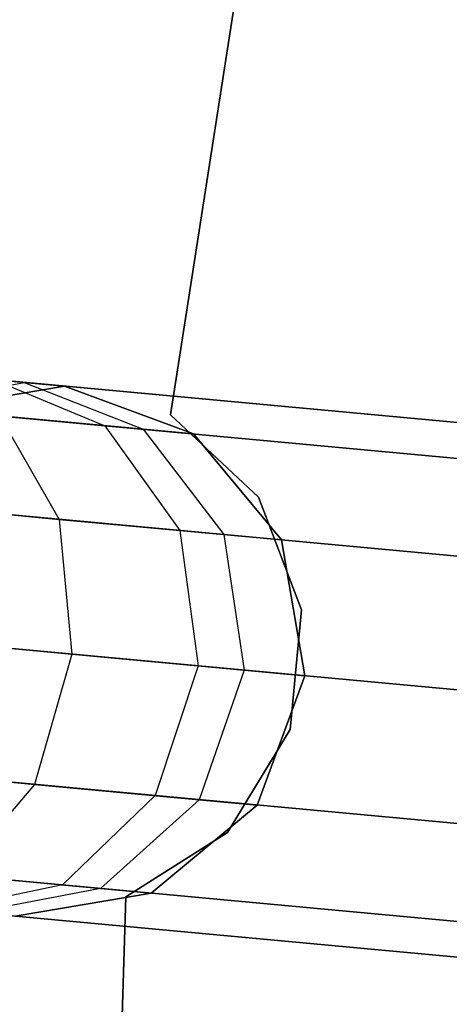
# Model space of a CAD drawing. Extents: x -129 to 129, y -127 to 130.
# Tile 184 of 188: x -60.68 to -59.07, y 5.52 to 9.22. Entities that reach past the tile are written whole.
import ezdxf

# ---------------------------------------------------------------- set-up
doc = ezdxf.new("R2010")
doc.units = 0
doc.header["$LTSCALE"] = 25.4
doc.layers.get('0').update_dxf_attribs({"linetype": 'CONTINUOUS'})

# ---------------------------------------------------------------- blocks, each defined once
blk = doc.blocks.new('NOME_B_PM2_STL')
at = {"color": 0}
for p, q in [((70.0731, 6.5035, 23.0779), (70.9381, 12.0641, 23.0779)), ((70.9381, 12.0641, 21.0779), (70.0731, 6.5035, 21.0779)), ((70.9381, 12.0641, 21.0779), (70.0731, 6.5035, 21.0779)), ((70.0731, 6.5035, 23.0779), (70.9381, 12.0641, 23.0779)), ((70.0731, 6.5035, 699.0779), (70.9381, 12.0641, 699.0779)), ((70.9381, 12.0641, 697.0779), (70.0731, 6.5035, 697.0779)), ((70.9381, 12.0641, 697.0779), (70.0731, 6.5035, 697.0779)), ((70.0731, 6.5035, 699.0779), (70.9381, 12.0641, 699.0779)), ((70.0731, 6.5035, 335.0779), (70.9381, 12.0641, 335.0779)), ((70.9381, 12.0641, 333.0779), (70.0731, 6.5035, 333.0779)), ((70.9381, 12.0641, 333.0779), (70.0731, 6.5035, 333.0779)), ((70.0731, 6.5035, 335.0779), (70.9381, 12.0641, 335.0779)), ((70.0731, 6.5035, 536.0779), (70.9381, 12.0641, 536.0779)), ((70.9381, 12.0641, 534.0779), (70.0731, 6.5035, 534.0779)), ((70.9381, 12.0641, 534.0779), (70.0731, 6.5035, 534.0779)), ((70.0731, 6.5035, 536.0779), (70.9381, 12.0641, 536.0779)), ((72.598, 6.3408, 524.5779), (22.8113, 10.9543, 524.5779)), ((72.598, 6.3408, 524.5779), (22.8113, 10.9543, 524.5779)), ((22.8113, 10.9543, 344.5779), (72.598, 6.3408, 344.5779)), ((22.8113, 10.9543, 344.5779), (72.598, 6.3408, 344.5779)), ((72.5857, 6.2074, 525.0779), (22.799, 10.8209, 525.0779)), ((72.5857, 6.2074, 525.0779), (22.799, 10.8209, 525.0779)), ((72.5857, 6.2074, 524.0779), (22.799, 10.8209, 524.0779)), ((72.5857, 6.2074, 524.0779), (22.799, 10.8209, 524.0779)), ((22.799, 10.8209, 344.0779), (72.5857, 6.2074, 344.0779)), ((22.799, 10.8209, 344.0779), (72.5857, 6.2074, 344.0779)), ((22.799, 10.8209, 345.0779), (72.5857, 6.2074, 345.0779)), ((22.799, 10.8209, 345.0779), (72.5857, 6.2074, 345.0779)), ((72.5519, 5.843, 525.4439), (22.7652, 10.4564, 525.4439)), ((72.5519, 5.843, 525.4439), (22.7652, 10.4564, 525.4439)), ((72.5519, 5.843, 523.7119), (22.7652, 10.4564, 523.7119)), ((72.5519, 5.843, 523.7119), (22.7652, 10.4564, 523.7119)), ((22.7652, 10.4564, 343.7118), (72.5519, 5.843, 343.7118)), ((22.7652, 10.4564, 343.7118), (72.5519, 5.843, 343.7118)), ((22.7652, 10.4564, 345.4439), (72.5519, 5.843, 345.4439)), ((22.7652, 10.4564, 345.4439), (72.5519, 5.843, 345.4439)), ((72.5058, 5.3451, 523.5779), (22.7191, 9.9585, 523.5779)), ((72.5058, 5.3451, 525.5779), (22.7191, 9.9585, 525.5779)), ((72.5058, 5.3451, 525.5779), (22.7191, 9.9585, 525.5779)), ((72.5058, 5.3451, 523.5779), (22.7191, 9.9585, 523.5779)), ((22.7191, 9.9585, 345.5779), (72.5058, 5.3451, 345.5779)), ((22.7191, 9.9585, 343.5779), (72.5058, 5.3451, 343.5779)), ((22.7191, 9.9585, 343.5779), (72.5058, 5.3451, 343.5779)), ((22.7191, 9.9585, 345.5779), (72.5058, 5.3451, 345.5779)), ((72.4596, 4.8472, 523.7119), (22.6729, 9.4607, 523.7119)), ((72.4596, 4.8472, 523.7119), (22.6729, 9.4607, 523.7119)), ((72.4596, 4.8472, 525.4439), (22.6729, 9.4607, 525.4439)), ((72.4596, 4.8472, 525.4439), (22.6729, 9.4607, 525.4439)), ((22.6729, 9.4607, 345.4439), (72.4596, 4.8472, 345.4439)), ((22.6729, 9.4607, 345.4439), (72.4596, 4.8472, 345.4439)), ((22.6729, 9.4607, 343.7118), (72.4596, 4.8472, 343.7118)), ((22.6729, 9.4607, 343.7118), (72.4596, 4.8472, 343.7118)), ((72.4259, 4.4828, 524.0779), (22.6391, 9.0962, 524.0779)), ((72.4259, 4.4828, 524.0779), (22.6391, 9.0962, 524.0779)), ((72.4259, 4.4828, 525.0779), (22.6391, 9.0962, 525.0779)), ((72.4259, 4.4828, 525.0779), (22.6391, 9.0962, 525.0779)), ((22.6391, 9.0962, 345.0779), (72.4259, 4.4828, 345.0779)), ((22.6391, 9.0962, 345.0779), (72.4259, 4.4828, 345.0779)), ((22.6391, 9.0962, 344.0779), (72.4259, 4.4828, 344.0779)), ((22.6391, 9.0962, 344.0779), (72.4259, 4.4828, 344.0779)), ((72.4135, 4.3494, 524.5779), (22.6268, 8.9628, 524.5779)), ((72.4135, 4.3494, 524.5779), (22.6268, 8.9628, 524.5779)), ((22.6268, 8.9628, 344.5779), (72.4135, 4.3494, 344.5779)), ((22.6268, 8.9628, 344.5779), (72.4135, 4.3494, 344.5779)), ((69.5227, 6.6258, 692.8125), (69.091, 6.6658, 692.1636)), ((69.5227, 6.6258, 692.8125), (69.091, 6.6658, 692.1636)), ((69.091, 6.6658, 540.9921), (69.5227, 6.6258, 540.3432)), ((69.091, 6.6658, 540.9921), (69.5227, 6.6258, 540.3432)), ((69.5227, 6.6258, 328.8125), (69.091, 6.6658, 328.1636)), ((69.5227, 6.6258, 328.8125), (69.091, 6.6658, 328.1636)), ((69.0504, 6.535, 693.0038), (69.5227, 6.6258, 692.8125)), ((69.0504, 6.535, 693.0038), (69.5227, 6.6258, 692.8125)), ((69.0504, 6.535, 540.1519), (69.5227, 6.6258, 540.3432)), ((69.0504, 6.535, 540.1519), (69.5227, 6.6258, 540.3432)), ((69.0504, 6.535, 329.0038), (69.5227, 6.6258, 328.8125)), ((69.0504, 6.535, 329.0038), (69.5227, 6.6258, 328.8125)), ((69.4075, 6.6365, 26.5779), (69.6743, 6.6118, 25.5779)), ((69.4075, 6.6365, 26.5779), (69.6743, 6.6118, 25.5779)), ((69.4075, 6.6365, 26.5779), (69.8263, 6.4631, 26.8279)), ((69.4075, 6.6365, 26.5779), (69.8263, 6.4631, 26.8279)), ((69.5227, 6.6258, 692.8125), (69.9703, 6.4498, 692.6212)), ((69.6743, 6.6118, 693.5779), (69.5227, 6.6258, 692.8125)), ((69.6743, 6.6118, 693.5779), (69.5227, 6.6258, 692.8125)), ((69.5227, 6.6258, 692.8125), (69.9703, 6.4498, 692.6212)), ((69.5227, 6.6258, 540.3432), (69.6743, 6.6118, 539.5779)), ((69.5227, 6.6258, 540.3432), (69.6743, 6.6118, 539.5779)), ((69.5227, 6.6258, 540.3432), (69.9703, 6.4498, 540.5345)), ((69.5227, 6.6258, 540.3432), (69.9703, 6.4498, 540.5345)), ((69.5227, 6.6258, 328.8125), (69.9703, 6.4498, 328.6212)), ((69.6743, 6.6118, 329.5779), (69.5227, 6.6258, 328.8125)), ((69.6743, 6.6118, 329.5779), (69.5227, 6.6258, 328.8125)), ((69.5227, 6.6258, 328.8125), (69.9703, 6.4498, 328.6212)), ((69.6743, 6.6118, 699.0779), (69.164, 6.5245, 699.0779)), ((69.164, 6.5245, 534.0779), (69.6743, 6.6118, 534.0779)), ((69.6743, 6.6118, 699.0779), (69.164, 6.5245, 699.0779)), ((69.6743, 6.6118, 693.5779), (69.164, 6.5245, 693.5779)), ((69.6743, 6.6118, 693.5779), (69.164, 6.5245, 693.5779)), ((69.6743, 6.6118, 539.5779), (69.164, 6.5245, 539.5779)), ((69.6743, 6.6118, 539.5779), (69.164, 6.5245, 539.5779)), ((69.164, 6.5245, 534.0779), (69.6743, 6.6118, 534.0779)), ((69.6743, 6.6118, 335.0779), (69.164, 6.5245, 335.0779)), ((69.164, 6.5245, 21.0779), (69.6743, 6.6118, 21.0779)), ((69.6743, 6.6118, 335.0779), (69.164, 6.5245, 335.0779)), ((69.6743, 6.6118, 329.5779), (69.164, 6.5245, 329.5779)), ((69.6743, 6.6118, 329.5779), (69.164, 6.5245, 329.5779)), ((69.6743, 6.6118, 25.5779), (69.164, 6.5245, 25.5779)), ((69.6743, 6.6118, 25.5779), (69.164, 6.5245, 25.5779)), ((69.164, 6.5245, 21.0779), (69.6743, 6.6118, 21.0779)), ((70.1598, 6.4322, 699.0779), (69.6743, 6.6118, 699.0779)), ((69.6743, 6.6118, 534.0779), (70.1598, 6.4322, 534.0779)), ((69.6743, 6.6118, 699.0779), (69.6743, 6.6118, 693.5779)), ((70.1598, 6.4322, 699.0779), (69.6743, 6.6118, 699.0779)), ((70.1598, 6.4322, 693.5779), (69.6743, 6.6118, 693.5779)), ((69.6743, 6.6118, 699.0779), (69.6743, 6.6118, 693.5779)), ((70.1598, 6.4322, 693.5779), (69.6743, 6.6118, 693.5779)), ((70.1598, 6.4322, 539.5779), (69.6743, 6.6118, 539.5779)), ((69.6743, 6.6118, 539.5779), (69.6743, 6.6118, 534.0779)), ((70.1598, 6.4322, 539.5779), (69.6743, 6.6118, 539.5779)), ((69.6743, 6.6118, 534.0779), (70.1598, 6.4322, 534.0779)), ((69.6743, 6.6118, 539.5779), (69.6743, 6.6118, 534.0779)), ((70.1598, 6.4322, 335.0779), (69.6743, 6.6118, 335.0779)), ((69.6743, 6.6118, 21.0779), (70.1598, 6.4322, 21.0779)), ((69.6743, 6.6118, 335.0779), (69.6743, 6.6118, 329.5779)), ((70.1598, 6.4322, 335.0779), (69.6743, 6.6118, 335.0779)), ((70.1598, 6.4322, 329.5779), (69.6743, 6.6118, 329.5779)), ((69.6743, 6.6118, 335.0779), (69.6743, 6.6118, 329.5779)), ((70.1598, 6.4322, 329.5779), (69.6743, 6.6118, 329.5779)), ((70.1598, 6.4322, 25.5779), (69.6743, 6.6118, 25.5779)), ((69.6743, 6.6118, 25.5779), (69.6743, 6.6118, 21.0779)), ((70.1598, 6.4322, 25.5779), (69.6743, 6.6118, 25.5779)), ((69.6743, 6.6118, 21.0779), (70.1598, 6.4322, 21.0779)), ((69.6743, 6.6118, 25.5779), (69.6743, 6.6118, 21.0779)), ((68.9151, 6.5476, 27.7429), (69.8263, 6.4631, 26.8279)), ((68.9151, 6.5476, 27.7429), (69.8263, 6.4631, 26.8279)), ((69.4307, 6.4998, 691.8101), (69.6546, 6.1114, 691.5513)), ((69.9703, 6.4498, 692.6212), (69.4307, 6.4998, 691.8101)), ((69.9703, 6.4498, 692.6212), (69.4307, 6.4998, 691.8101)), ((69.4307, 6.4998, 691.8101), (69.6546, 6.1114, 691.5513)), ((69.4307, 6.4998, 541.3456), (69.9703, 6.4498, 540.5345)), ((69.4307, 6.4998, 541.3456), (69.9703, 6.4498, 540.5345)), ((69.4307, 6.4998, 541.3456), (69.6546, 6.1114, 541.6044)), ((69.4307, 6.4998, 541.3456), (69.6546, 6.1114, 541.6044)), ((69.4307, 6.4998, 327.8101), (69.6546, 6.1114, 327.5513)), ((69.9703, 6.4498, 328.6212), (69.4307, 6.4998, 327.8101)), ((69.9703, 6.4498, 328.6212), (69.4307, 6.4998, 327.8101)), ((69.4307, 6.4998, 327.8101), (69.6546, 6.1114, 327.5513)), ((70.404, 6.1949, 23.0779), (70.0731, 6.5035, 23.0779)), ((70.0731, 6.5035, 23.0779), (70.0731, 6.5035, 21.0779)), ((70.0731, 6.5035, 21.0779), (70.404, 6.1949, 21.0779)), ((70.0731, 6.5035, 23.0779), (70.0731, 6.5035, 21.0779)), ((70.0731, 6.5035, 21.0779), (70.404, 6.1949, 21.0779)), ((70.404, 6.1949, 23.0779), (70.0731, 6.5035, 23.0779)), ((70.404, 6.1949, 699.0779), (70.0731, 6.5035, 699.0779)), ((70.0731, 6.5035, 699.0779), (70.0731, 6.5035, 697.0779)), ((70.0731, 6.5035, 697.0779), (70.404, 6.1949, 697.0779)), ((70.0731, 6.5035, 699.0779), (70.0731, 6.5035, 697.0779)), ((70.0731, 6.5035, 697.0779), (70.404, 6.1949, 697.0779)), ((70.404, 6.1949, 699.0779), (70.0731, 6.5035, 699.0779)), ((70.404, 6.1949, 335.0779), (70.0731, 6.5035, 335.0779)), ((70.0731, 6.5035, 335.0779), (70.0731, 6.5035, 333.0779)), ((70.0731, 6.5035, 333.0779), (70.404, 6.1949, 333.0779)), ((70.0731, 6.5035, 335.0779), (70.0731, 6.5035, 333.0779)), ((70.0731, 6.5035, 333.0779), (70.404, 6.1949, 333.0779)), ((70.404, 6.1949, 335.0779), (70.0731, 6.5035, 335.0779)), ((70.404, 6.1949, 536.0779), (70.0731, 6.5035, 536.0779)), ((70.0731, 6.5035, 536.0779), (70.0731, 6.5035, 534.0779)), ((70.0731, 6.5035, 534.0779), (70.404, 6.1949, 534.0779)), ((70.0731, 6.5035, 536.0779), (70.0731, 6.5035, 534.0779)), ((70.0731, 6.5035, 534.0779), (70.404, 6.1949, 534.0779)), ((70.404, 6.1949, 536.0779), (70.0731, 6.5035, 536.0779)), ((69.8263, 6.4631, 26.8279), (70.1598, 6.4322, 25.5779)), ((69.8263, 6.4631, 26.8279), (70.1598, 6.4322, 25.5779)), ((69.8263, 6.4631, 26.8279), (70.1081, 6.0694, 27.0109)), ((69.8263, 6.4631, 26.8279), (70.1081, 6.0694, 27.0109)), ((69.9703, 6.4498, 692.6212), (70.2732, 6.0541, 692.4811)), ((70.1598, 6.4322, 693.5779), (69.9703, 6.4498, 692.6212)), ((70.1598, 6.4322, 693.5779), (69.9703, 6.4498, 692.6212)), ((69.9703, 6.4498, 692.6212), (70.2732, 6.0541, 692.4811)), ((69.9703, 6.4498, 540.5345), (70.1598, 6.4322, 539.5779)), ((69.9703, 6.4498, 540.5345), (70.1598, 6.4322, 539.5779)), ((69.9703, 6.4498, 540.5345), (70.2732, 6.0541, 540.6746)), ((69.9703, 6.4498, 540.5345), (70.2732, 6.0541, 540.6746)), ((69.9703, 6.4498, 328.6212), (70.2732, 6.0541, 328.4811)), ((70.1598, 6.4322, 329.5779), (69.9703, 6.4498, 328.6212)), ((70.1598, 6.4322, 329.5779), (69.9703, 6.4498, 328.6212)), ((69.9703, 6.4498, 328.6212), (70.2732, 6.0541, 328.4811)), ((70.4905, 6.034, 699.0779), (70.1598, 6.4322, 699.0779)), ((70.1598, 6.4322, 534.0779), (70.4905, 6.034, 534.0779)), ((70.1598, 6.4322, 699.0779), (70.1598, 6.4322, 693.5779)), ((70.4905, 6.034, 699.0779), (70.1598, 6.4322, 699.0779)), ((70.4905, 6.034, 693.5779), (70.1598, 6.4322, 693.5779)), ((70.1598, 6.4322, 699.0779), (70.1598, 6.4322, 693.5779)), ((70.4905, 6.034, 693.5779), (70.1598, 6.4322, 693.5779)), ((70.4905, 6.034, 539.5779), (70.1598, 6.4322, 539.5779)), ((70.1598, 6.4322, 539.5779), (70.1598, 6.4322, 534.0779)), ((70.4905, 6.034, 539.5779), (70.1598, 6.4322, 539.5779)), ((70.1598, 6.4322, 534.0779), (70.4905, 6.034, 534.0779)), ((70.1598, 6.4322, 539.5779), (70.1598, 6.4322, 534.0779)), ((70.4905, 6.034, 335.0779), (70.1598, 6.4322, 335.0779)), ((70.1598, 6.4322, 21.0779), (70.4905, 6.034, 21.0779)), ((70.1598, 6.4322, 335.0779), (70.1598, 6.4322, 329.5779)), ((70.4905, 6.034, 335.0779), (70.1598, 6.4322, 335.0779)), ((70.4905, 6.034, 329.5779), (70.1598, 6.4322, 329.5779)), ((70.1598, 6.4322, 335.0779), (70.1598, 6.4322, 329.5779)), ((70.4905, 6.034, 329.5779), (70.1598, 6.4322, 329.5779)), ((70.4905, 6.034, 25.5779), (70.1598, 6.4322, 25.5779)), ((70.1598, 6.4322, 25.5779), (70.1598, 6.4322, 21.0779)), ((70.4905, 6.034, 25.5779), (70.1598, 6.4322, 25.5779)), ((70.1598, 6.4322, 21.0779), (70.4905, 6.034, 21.0779)), ((70.1598, 6.4322, 25.5779), (70.1598, 6.4322, 21.0779)), ((69.6546, 6.1114, 691.5513), (68.7288, 6.1972, 690.93)), ((69.6546, 6.1114, 691.5513), (68.7288, 6.1972, 690.93)), ((68.7288, 6.1972, 542.2257), (69.6546, 6.1114, 541.6044)), ((68.7288, 6.1972, 542.2257), (69.6546, 6.1114, 541.6044)), ((69.6546, 6.1114, 327.5513), (68.7288, 6.1972, 326.93)), ((69.6546, 6.1114, 327.5513), (68.7288, 6.1972, 326.93)), ((70.5649, 5.772, 23.0779), (70.404, 6.1949, 23.0779)), ((70.404, 6.1949, 23.0779), (70.404, 6.1949, 21.0779)), ((70.404, 6.1949, 21.0779), (70.5649, 5.772, 21.0779)), ((70.404, 6.1949, 23.0779), (70.404, 6.1949, 21.0779)), ((70.404, 6.1949, 21.0779), (70.5649, 5.772, 21.0779)), ((70.5649, 5.772, 23.0779), (70.404, 6.1949, 23.0779)), ((70.5649, 5.772, 699.0779), (70.404, 6.1949, 699.0779)), ((70.404, 6.1949, 699.0779), (70.404, 6.1949, 697.0779)), ((70.404, 6.1949, 697.0779), (70.5649, 5.772, 697.0779)), ((70.404, 6.1949, 699.0779), (70.404, 6.1949, 697.0779)), ((70.404, 6.1949, 697.0779), (70.5649, 5.772, 697.0779)), ((70.5649, 5.772, 699.0779), (70.404, 6.1949, 699.0779)), ((70.5649, 5.772, 335.0779), (70.404, 6.1949, 335.0779)), ((70.404, 6.1949, 335.0779), (70.404, 6.1949, 333.0779)), ((70.404, 6.1949, 333.0779), (70.5649, 5.772, 333.0779)), ((70.404, 6.1949, 335.0779), (70.404, 6.1949, 333.0779)), ((70.404, 6.1949, 333.0779), (70.5649, 5.772, 333.0779)), ((70.5649, 5.772, 335.0779), (70.404, 6.1949, 335.0779)), ((70.5649, 5.772, 536.0779), (70.404, 6.1949, 536.0779)), ((70.404, 6.1949, 536.0779), (70.404, 6.1949, 534.0779)), ((70.404, 6.1949, 534.0779), (70.5649, 5.772, 534.0779)), ((70.404, 6.1949, 536.0779), (70.404, 6.1949, 534.0779)), ((70.404, 6.1949, 534.0779), (70.5649, 5.772, 534.0779)), ((70.5649, 5.772, 536.0779), (70.404, 6.1949, 536.0779)), ((69.0636, 6.1662, 28.0599), (70.1081, 6.0694, 27.0109)), ((69.0636, 6.1662, 28.0599), (70.1081, 6.0694, 27.0109)), ((69.6546, 6.1114, 691.5513), (69.7028, 5.6048, 691.4565)), ((70.2732, 6.0541, 692.4811), (69.6546, 6.1114, 691.5513)), ((70.2732, 6.0541, 692.4811), (69.6546, 6.1114, 691.5513)), ((69.6546, 6.1114, 691.5513), (69.7028, 5.6048, 691.4565)), ((69.6546, 6.1114, 541.6044), (70.2732, 6.0541, 540.6746)), ((69.6546, 6.1114, 541.6044), (70.2732, 6.0541, 540.6746)), ((69.6546, 6.1114, 541.6044), (69.7028, 5.6048, 541.6992)), ((69.6546, 6.1114, 541.6044), (69.7028, 5.6048, 541.6992)), ((69.6546, 6.1114, 327.5513), (69.7028, 5.6048, 327.4565)), ((70.2732, 6.0541, 328.4811), (69.6546, 6.1114, 327.5513)), ((70.2732, 6.0541, 328.4811), (69.6546, 6.1114, 327.5513)), ((69.6546, 6.1114, 327.5513), (69.7028, 5.6048, 327.4565)), ((70.1081, 6.0694, 27.0109), (70.4905, 6.034, 25.5779)), ((70.1081, 6.0694, 27.0109), (70.4905, 6.034, 25.5779)), ((70.1081, 6.0694, 27.0109), (70.1775, 5.5608, 27.0779)), ((70.1081, 6.0694, 27.0109), (70.1775, 5.5608, 27.0779)), ((70.2732, 6.0541, 692.4811), (70.3503, 5.5448, 692.4298)), ((70.4905, 6.034, 693.5779), (70.2732, 6.0541, 692.4811)), ((70.4905, 6.034, 693.5779), (70.2732, 6.0541, 692.4811)), ((70.2732, 6.0541, 692.4811), (70.3503, 5.5448, 692.4298)), ((70.2732, 6.0541, 540.6746), (70.4905, 6.034, 539.5779)), ((70.2732, 6.0541, 540.6746), (70.4905, 6.034, 539.5779)), ((70.2732, 6.0541, 540.6746), (70.3503, 5.5448, 540.7259)), ((70.2732, 6.0541, 540.6746), (70.3503, 5.5448, 540.7259)), ((70.2732, 6.0541, 328.4811), (70.3503, 5.5448, 328.4298)), ((70.4905, 6.034, 329.5779), (70.2732, 6.0541, 328.4811)), ((70.4905, 6.034, 329.5779), (70.2732, 6.0541, 328.4811)), ((70.2732, 6.0541, 328.4811), (70.3503, 5.5448, 328.4298)), ((70.5777, 5.5238, 699.0779), (70.4905, 6.034, 699.0779)), ((70.4905, 6.034, 534.0779), (70.5777, 5.5238, 534.0779)), ((70.4905, 6.034, 699.0779), (70.4905, 6.034, 693.5779)), ((70.5777, 5.5238, 699.0779), (70.4905, 6.034, 699.0779)), ((70.5777, 5.5238, 693.5779), (70.4905, 6.034, 693.5779)), ((70.4905, 6.034, 699.0779), (70.4905, 6.034, 693.5779)), ((70.5777, 5.5238, 693.5779), (70.4905, 6.034, 693.5779)), ((70.5777, 5.5238, 539.5779), (70.4905, 6.034, 539.5779)), ((70.4905, 6.034, 539.5779), (70.4905, 6.034, 534.0779)), ((70.5777, 5.5238, 539.5779), (70.4905, 6.034, 539.5779)), ((70.4905, 6.034, 534.0779), (70.5777, 5.5238, 534.0779)), ((70.4905, 6.034, 539.5779), (70.4905, 6.034, 534.0779)), ((70.5777, 5.5238, 335.0779), (70.4905, 6.034, 335.0779)), ((70.4905, 6.034, 21.0779), (70.5777, 5.5238, 21.0779)), ((70.4905, 6.034, 335.0779), (70.4905, 6.034, 329.5779)), ((70.5777, 5.5238, 335.0779), (70.4905, 6.034, 335.0779)), ((70.5777, 5.5238, 329.5779), (70.4905, 6.034, 329.5779)), ((70.4905, 6.034, 335.0779), (70.4905, 6.034, 329.5779)), ((70.5777, 5.5238, 329.5779), (70.4905, 6.034, 329.5779)), ((70.5777, 5.5238, 25.5779), (70.4905, 6.034, 25.5779)), ((70.4905, 6.034, 25.5779), (70.4905, 6.034, 21.0779)), ((70.5777, 5.5238, 25.5779), (70.4905, 6.034, 25.5779)), ((70.4905, 6.034, 21.0779), (70.5777, 5.5238, 21.0779)), ((70.4905, 6.034, 25.5779), (70.4905, 6.034, 21.0779)), ((70.523, 5.3215, 23.0779), (70.5649, 5.772, 23.0779)), ((70.5649, 5.772, 21.0779), (70.523, 5.3215, 21.0779)), ((70.5649, 5.772, 21.0779), (70.523, 5.3215, 21.0779)), ((70.523, 5.3215, 23.0779), (70.5649, 5.772, 23.0779)), ((70.523, 5.3215, 699.0779), (70.5649, 5.772, 699.0779)), ((70.5649, 5.772, 697.0779), (70.523, 5.3215, 697.0779)), ((70.5649, 5.772, 697.0779), (70.523, 5.3215, 697.0779)), ((70.523, 5.3215, 699.0779), (70.5649, 5.772, 699.0779)), ((70.523, 5.3215, 335.0779), (70.5649, 5.772, 335.0779)), ((70.5649, 5.772, 333.0779), (70.523, 5.3215, 333.0779)), ((70.5649, 5.772, 333.0779), (70.523, 5.3215, 333.0779)), ((70.523, 5.3215, 335.0779), (70.5649, 5.772, 335.0779)), ((70.523, 5.3215, 536.0779), (70.5649, 5.772, 536.0779)), ((70.5649, 5.772, 534.0779), (70.523, 5.3215, 534.0779)), ((70.5649, 5.772, 534.0779), (70.523, 5.3215, 534.0779)), ((70.523, 5.3215, 536.0779), (70.5649, 5.772, 536.0779)), ((70.5649, 5.772, 23.0779), (70.5649, 5.772, 21.0779)), ((70.5649, 5.772, 23.0779), (70.5649, 5.772, 21.0779)), ((70.5649, 5.772, 699.0779), (70.5649, 5.772, 697.0779)), ((70.5649, 5.772, 699.0779), (70.5649, 5.772, 697.0779)), ((70.5649, 5.772, 335.0779), (70.5649, 5.772, 333.0779)), ((70.5649, 5.772, 335.0779), (70.5649, 5.772, 333.0779)), ((70.5649, 5.772, 536.0779), (70.5649, 5.772, 534.0779)), ((70.5649, 5.772, 536.0779), (70.5649, 5.772, 534.0779)), ((69.7028, 5.6048, 691.4565), (68.7337, 5.6946, 690.8062)), ((69.7028, 5.6048, 691.4565), (68.7337, 5.6946, 690.8062)), ((68.7337, 5.6946, 542.3495), (69.7028, 5.6048, 541.6992)), ((68.7337, 5.6946, 542.3495), (69.7028, 5.6048, 541.6992)), ((69.7028, 5.6048, 327.4565), (68.7337, 5.6946, 326.8062)), ((69.7028, 5.6048, 327.4565), (68.7337, 5.6946, 326.8062)), ((69.0841, 5.6622, 28.1759), (70.1775, 5.5608, 27.0779)), ((69.0841, 5.6622, 28.1759), (70.1775, 5.5608, 27.0779)), ((69.7028, 5.6048, 691.4565), (69.5623, 5.1157, 691.5513)), ((69.7028, 5.6048, 691.4565), (69.5623, 5.1157, 691.5513)), ((69.7028, 5.6048, 541.6992), (69.5623, 5.1157, 541.6044)), ((69.7028, 5.6048, 541.6992), (69.5623, 5.1157, 541.6044)), ((69.7028, 5.6048, 327.4565), (69.5623, 5.1157, 327.5513)), ((69.7028, 5.6048, 327.4565), (69.5623, 5.1157, 327.5513)), ((70.3503, 5.5448, 692.4298), (69.7028, 5.6048, 691.4565)), ((70.3503, 5.5448, 692.4298), (69.7028, 5.6048, 691.4565)), ((69.7028, 5.6048, 541.6992), (70.3503, 5.5448, 540.7259)), ((69.7028, 5.6048, 541.6992), (70.3503, 5.5448, 540.7259)), ((70.3503, 5.5448, 328.4298), (69.7028, 5.6048, 327.4565)), ((70.3503, 5.5448, 328.4298), (69.7028, 5.6048, 327.4565)), ((70.1775, 5.5608, 27.0779), (70.0159, 5.0737, 27.0109)), ((70.1775, 5.5608, 27.0779), (70.0159, 5.0737, 27.0109)), ((70.1775, 5.5608, 27.0779), (70.5777, 5.5238, 25.5779)), ((70.1775, 5.5608, 27.0779), (70.5777, 5.5238, 25.5779)), ((70.3503, 5.5448, 692.4298), (70.181, 5.0584, 692.4811)), ((70.3503, 5.5448, 692.4298), (70.181, 5.0584, 692.4811)), ((70.3503, 5.5448, 540.7259), (70.181, 5.0584, 540.6746)), ((70.3503, 5.5448, 540.7259), (70.181, 5.0584, 540.6746)), ((70.3503, 5.5448, 328.4298), (70.181, 5.0584, 328.4811)), ((70.3503, 5.5448, 328.4298), (70.181, 5.0584, 328.4811)), ((70.5777, 5.5238, 693.5779), (70.3503, 5.5448, 692.4298)), ((70.5777, 5.5238, 693.5779), (70.3503, 5.5448, 692.4298)), ((70.3503, 5.5448, 540.7259), (70.5777, 5.5238, 539.5779)), ((70.3503, 5.5448, 540.7259), (70.5777, 5.5238, 539.5779)), ((70.5777, 5.5238, 329.5779), (70.3503, 5.5448, 328.4298)), ((70.5777, 5.5238, 329.5779), (70.3503, 5.5448, 328.4298)), ((70.3982, 5.0383, 699.0779), (70.5777, 5.5238, 699.0779)), ((70.5777, 5.5238, 534.0779), (70.3982, 5.0383, 534.0779)), ((70.3982, 5.0383, 693.5779), (70.5777, 5.5238, 693.5779)), ((70.3982, 5.0383, 699.0779), (70.5777, 5.5238, 699.0779)), ((70.3982, 5.0383, 693.5779), (70.5777, 5.5238, 693.5779)), ((70.3982, 5.0383, 539.5779), (70.5777, 5.5238, 539.5779)), ((70.5777, 5.5238, 534.0779), (70.3982, 5.0383, 534.0779)), ((70.3982, 5.0383, 539.5779), (70.5777, 5.5238, 539.5779)), ((70.3982, 5.0383, 335.0779), (70.5777, 5.5238, 335.0779)), ((70.5777, 5.5238, 21.0779), (70.3982, 5.0383, 21.0779)), ((70.3982, 5.0383, 329.5779), (70.5777, 5.5238, 329.5779)), ((70.3982, 5.0383, 335.0779), (70.5777, 5.5238, 335.0779)), ((70.3982, 5.0383, 329.5779), (70.5777, 5.5238, 329.5779)), ((70.3982, 5.0383, 25.5779), (70.5777, 5.5238, 25.5779)), ((70.5777, 5.5238, 21.0779), (70.3982, 5.0383, 21.0779)), ((70.3982, 5.0383, 25.5779), (70.5777, 5.5238, 25.5779)), ((70.5777, 5.5238, 699.0779), (70.5777, 5.5238, 693.5779)), ((70.5777, 5.5238, 699.0779), (70.5777, 5.5238, 693.5779)), ((70.5777, 5.5238, 539.5779), (70.5777, 5.5238, 534.0779)), ((70.5777, 5.5238, 539.5779), (70.5777, 5.5238, 534.0779)), ((70.5777, 5.5238, 335.0779), (70.5777, 5.5238, 329.5779)), ((70.5777, 5.5238, 335.0779), (70.5777, 5.5238, 329.5779)), ((70.5777, 5.5238, 25.5779), (70.5777, 5.5238, 21.0779)), ((70.5777, 5.5238, 25.5779), (70.5777, 5.5238, 21.0779)), ((70.2869, 4.9356, 23.0779), (70.523, 5.3215, 23.0779)), ((70.523, 5.3215, 21.0779), (70.2869, 4.9356, 21.0779)), ((70.523, 5.3215, 21.0779), (70.2869, 4.9356, 21.0779)), ((70.2869, 4.9356, 23.0779), (70.523, 5.3215, 23.0779)), ((70.2869, 4.9356, 699.0779), (70.523, 5.3215, 699.0779)), ((70.523, 5.3215, 697.0779), (70.2869, 4.9356, 697.0779)), ((70.523, 5.3215, 697.0779), (70.2869, 4.9356, 697.0779)), ((70.2869, 4.9356, 699.0779), (70.523, 5.3215, 699.0779)), ((70.2869, 4.9356, 335.0779), (70.523, 5.3215, 335.0779)), ((70.523, 5.3215, 333.0779), (70.2869, 4.9356, 333.0779)), ((70.523, 5.3215, 333.0779), (70.2869, 4.9356, 333.0779)), ((70.2869, 4.9356, 335.0779), (70.523, 5.3215, 335.0779)), ((70.2869, 4.9356, 536.0779), (70.523, 5.3215, 536.0779)), ((70.523, 5.3215, 534.0779), (70.2869, 4.9356, 534.0779)), ((70.523, 5.3215, 534.0779), (70.2869, 4.9356, 534.0779)), ((70.2869, 4.9356, 536.0779), (70.523, 5.3215, 536.0779)), ((70.523, 5.3215, 23.0779), (70.523, 5.3215, 21.0779)), ((70.523, 5.3215, 23.0779), (70.523, 5.3215, 21.0779)), ((70.523, 5.3215, 699.0779), (70.523, 5.3215, 697.0779)), ((70.523, 5.3215, 699.0779), (70.523, 5.3215, 697.0779)), ((70.523, 5.3215, 335.0779), (70.523, 5.3215, 333.0779)), ((70.523, 5.3215, 335.0779), (70.523, 5.3215, 333.0779)), ((70.523, 5.3215, 536.0779), (70.523, 5.3215, 534.0779)), ((70.523, 5.3215, 536.0779), (70.523, 5.3215, 534.0779)), ((69.5623, 5.1157, 691.5513), (68.6365, 5.2015, 690.93)), ((69.5623, 5.1157, 691.5513), (68.6365, 5.2015, 690.93)), ((68.6365, 5.2015, 542.2257), (69.5623, 5.1157, 541.6044)), ((68.6365, 5.2015, 542.2257), (69.5623, 5.1157, 541.6044)), ((69.5623, 5.1157, 327.5513), (68.6365, 5.2015, 326.93)), ((69.5623, 5.1157, 327.5513), (68.6365, 5.2015, 326.93)), ((68.9713, 5.1705, 28.0599), (70.0159, 5.0737, 27.0109)), ((68.9713, 5.1705, 28.0599), (70.0159, 5.0737, 27.0109)), ((69.5623, 5.1157, 691.5513), (69.2709, 4.7751, 691.8101)), ((69.5623, 5.1157, 691.5513), (69.2709, 4.7751, 691.8101)), ((69.5623, 5.1157, 541.6044), (69.2709, 4.7751, 541.3456)), ((69.5623, 5.1157, 541.6044), (69.2709, 4.7751, 541.3456)), ((69.5623, 5.1157, 327.5513), (69.2709, 4.7751, 327.8101)), ((69.5623, 5.1157, 327.5513), (69.2709, 4.7751, 327.8101)), ((70.181, 5.0584, 692.4811), (69.5623, 5.1157, 691.5513)), ((70.181, 5.0584, 692.4811), (69.5623, 5.1157, 691.5513)), ((69.5623, 5.1157, 541.6044), (70.181, 5.0584, 540.6746)), ((69.5623, 5.1157, 541.6044), (70.181, 5.0584, 540.6746)), ((70.181, 5.0584, 328.4811), (69.5623, 5.1157, 327.5513)), ((70.181, 5.0584, 328.4811), (69.5623, 5.1157, 327.5513)), ((70.0159, 5.0737, 27.0109), (69.6665, 4.7385, 26.8279)), ((70.0159, 5.0737, 27.0109), (69.6665, 4.7385, 26.8279)), ((70.0159, 5.0737, 27.0109), (70.3982, 5.0383, 25.5779)), ((70.0159, 5.0737, 27.0109), (70.3982, 5.0383, 25.5779)), ((70.181, 5.0584, 692.4811), (69.8105, 4.7251, 692.6212)), ((70.181, 5.0584, 692.4811), (69.8105, 4.7251, 692.6212)), ((70.181, 5.0584, 540.6746), (69.8105, 4.7251, 540.5345)), ((70.181, 5.0584, 540.6746), (69.8105, 4.7251, 540.5345)), ((70.181, 5.0584, 328.4811), (69.8105, 4.7251, 328.6212)), ((70.181, 5.0584, 328.4811), (69.8105, 4.7251, 328.6212)), ((70, 4.7076, 699.0779), (70.3982, 5.0383, 699.0779)), ((70.3982, 5.0383, 534.0779), (70, 4.7076, 534.0779)), ((70, 4.7076, 699.0779), (70.3982, 5.0383, 699.0779)), ((70, 4.7076, 693.5779), (70.3982, 5.0383, 693.5779)), ((70, 4.7076, 693.5779), (70.3982, 5.0383, 693.5779)), ((70, 4.7076, 539.5779), (70.3982, 5.0383, 539.5779)), ((70, 4.7076, 539.5779), (70.3982, 5.0383, 539.5779)), ((70.3982, 5.0383, 534.0779), (70, 4.7076, 534.0779)), ((70, 4.7076, 335.0779), (70.3982, 5.0383, 335.0779)), ((70.3982, 5.0383, 21.0779), (70, 4.7076, 21.0779)), ((70, 4.7076, 335.0779), (70.3982, 5.0383, 335.0779)), ((70, 4.7076, 329.5779), (70.3982, 5.0383, 329.5779)), ((70, 4.7076, 329.5779), (70.3982, 5.0383, 329.5779)), ((70, 4.7076, 25.5779), (70.3982, 5.0383, 25.5779)), ((70, 4.7076, 25.5779), (70.3982, 5.0383, 25.5779)), ((70.3982, 5.0383, 21.0779), (70, 4.7076, 21.0779)), ((70.3982, 5.0383, 693.5779), (70.181, 5.0584, 692.4811)), ((70.3982, 5.0383, 693.5779), (70.181, 5.0584, 692.4811)), ((70.181, 5.0584, 540.6746), (70.3982, 5.0383, 539.5779)), ((70.181, 5.0584, 540.6746), (70.3982, 5.0383, 539.5779)), ((70.3982, 5.0383, 329.5779), (70.181, 5.0584, 328.4811)), ((70.3982, 5.0383, 329.5779), (70.181, 5.0584, 328.4811)), ((70.3982, 5.0383, 699.0779), (70.3982, 5.0383, 693.5779)), ((70.3982, 5.0383, 699.0779), (70.3982, 5.0383, 693.5779)), ((70.3982, 5.0383, 539.5779), (70.3982, 5.0383, 534.0779)), ((70.3982, 5.0383, 539.5779), (70.3982, 5.0383, 534.0779)), ((70.3982, 5.0383, 335.0779), (70.3982, 5.0383, 329.5779)), ((70.3982, 5.0383, 335.0779), (70.3982, 5.0383, 329.5779)), ((70.3982, 5.0383, 25.5779), (70.3982, 5.0383, 21.0779)), ((70.3982, 5.0383, 25.5779), (70.3982, 5.0383, 21.0779)), ((69.9048, 4.6932, 23.0779), (70.2869, 4.9356, 23.0779)), ((70.2869, 4.9356, 21.0779), (69.9048, 4.6932, 21.0779)), ((70.2869, 4.9356, 21.0779), (69.9048, 4.6932, 21.0779)), ((69.9048, 4.6932, 23.0779), (70.2869, 4.9356, 23.0779)), ((69.9048, 4.6932, 699.0779), (70.2869, 4.9356, 699.0779)), ((70.2869, 4.9356, 697.0779), (69.9048, 4.6932, 697.0779)), ((70.2869, 4.9356, 697.0779), (69.9048, 4.6932, 697.0779)), ((69.9048, 4.6932, 699.0779), (70.2869, 4.9356, 699.0779)), ((69.9048, 4.6932, 335.0779), (70.2869, 4.9356, 335.0779)), ((70.2869, 4.9356, 333.0779), (69.9048, 4.6932, 333.0779)), ((70.2869, 4.9356, 333.0779), (69.9048, 4.6932, 333.0779)), ((69.9048, 4.6932, 335.0779), (70.2869, 4.9356, 335.0779)), ((69.9048, 4.6932, 536.0779), (70.2869, 4.9356, 536.0779)), ((70.2869, 4.9356, 534.0779), (69.9048, 4.6932, 534.0779)), ((70.2869, 4.9356, 534.0779), (69.9048, 4.6932, 534.0779)), ((69.9048, 4.6932, 536.0779), (70.2869, 4.9356, 536.0779)), ((70.2869, 4.9356, 23.0779), (70.2869, 4.9356, 21.0779)), ((70.2869, 4.9356, 23.0779), (70.2869, 4.9356, 21.0779)), ((70.2869, 4.9356, 699.0779), (70.2869, 4.9356, 697.0779)), ((70.2869, 4.9356, 699.0779), (70.2869, 4.9356, 697.0779)), ((70.2869, 4.9356, 335.0779), (70.2869, 4.9356, 333.0779)), ((70.2869, 4.9356, 335.0779), (70.2869, 4.9356, 333.0779)), ((70.2869, 4.9356, 536.0779), (70.2869, 4.9356, 534.0779)), ((70.2869, 4.9356, 536.0779), (70.2869, 4.9356, 534.0779)), ((68.7553, 4.8229, 27.7429), (69.6665, 4.7385, 26.8279)), ((68.7553, 4.8229, 27.7429), (69.6665, 4.7385, 26.8279)), ((69.8105, 4.7251, 692.6212), (69.2709, 4.7751, 691.8101)), ((69.8105, 4.7251, 692.6212), (69.2709, 4.7751, 691.8101)), ((69.2709, 4.7751, 541.3456), (69.8105, 4.7251, 540.5345)), ((69.2709, 4.7751, 541.3456), (69.8105, 4.7251, 540.5345)), ((69.8105, 4.7251, 328.6212), (69.2709, 4.7751, 327.8101)), ((69.8105, 4.7251, 328.6212), (69.2709, 4.7751, 327.8101)), ((69.6665, 4.7385, 26.8279), (69.2229, 4.645, 26.5779)), ((69.6665, 4.7385, 26.8279), (69.2229, 4.645, 26.5779)), ((69.6665, 4.7385, 26.8279), (70, 4.7076, 25.5779)), ((69.6665, 4.7385, 26.8279), (70, 4.7076, 25.5779)), ((69.8105, 4.7251, 692.6212), (69.3381, 4.6343, 692.8125)), ((69.8105, 4.7251, 692.6212), (69.3381, 4.6343, 692.8125)), ((69.8105, 4.7251, 540.5345), (69.3381, 4.6343, 540.3432)), ((69.8105, 4.7251, 540.5345), (69.3381, 4.6343, 540.3432)), ((69.8105, 4.7251, 328.6212), (69.3381, 4.6343, 328.8125)), ((69.8105, 4.7251, 328.6212), (69.3381, 4.6343, 328.8125)), ((69.4897, 4.6203, 699.0779), (70, 4.7076, 699.0779)), ((70, 4.7076, 534.0779), (69.4897, 4.6203, 534.0779)), ((69.4897, 4.6203, 699.0779), (70, 4.7076, 699.0779)), ((69.4897, 4.6203, 693.5779), (70, 4.7076, 693.5779)), ((69.4897, 4.6203, 693.5779), (70, 4.7076, 693.5779)), ((69.4897, 4.6203, 539.5779), (70, 4.7076, 539.5779)), ((69.4897, 4.6203, 539.5779), (70, 4.7076, 539.5779)), ((70, 4.7076, 534.0779), (69.4897, 4.6203, 534.0779)), ((69.4897, 4.6203, 335.0779), (70, 4.7076, 335.0779)), ((70, 4.7076, 21.0779), (69.4897, 4.6203, 21.0779)), ((69.4897, 4.6203, 335.0779), (70, 4.7076, 335.0779)), ((69.4897, 4.6203, 329.5779), (70, 4.7076, 329.5779)), ((69.4897, 4.6203, 329.5779), (70, 4.7076, 329.5779)), ((69.4897, 4.6203, 25.5779), (70, 4.7076, 25.5779)), ((69.4897, 4.6203, 25.5779), (70, 4.7076, 25.5779)), ((70, 4.7076, 21.0779), (69.4897, 4.6203, 21.0779)), ((70, 4.7076, 693.5779), (69.8105, 4.7251, 692.6212)), ((70, 4.7076, 693.5779), (69.8105, 4.7251, 692.6212)), ((69.8105, 4.7251, 540.5345), (70, 4.7076, 539.5779)), ((69.8105, 4.7251, 540.5345), (70, 4.7076, 539.5779)), ((70, 4.7076, 329.5779), (69.8105, 4.7251, 328.6212)), ((70, 4.7076, 329.5779), (69.8105, 4.7251, 328.6212)), ((70, 4.7076, 699.0779), (70, 4.7076, 693.5779)), ((70, 4.7076, 699.0779), (70, 4.7076, 693.5779)), ((70, 4.7076, 539.5779), (70, 4.7076, 534.0779)), ((70, 4.7076, 539.5779), (70, 4.7076, 534.0779)), ((70, 4.7076, 335.0779), (70, 4.7076, 329.5779)), ((70, 4.7076, 335.0779), (70, 4.7076, 329.5779)), ((70, 4.7076, 25.5779), (70, 4.7076, 21.0779)), ((70, 4.7076, 25.5779), (70, 4.7076, 21.0779)), ((69.7295, -0.931, 23.0779), (69.9048, 4.6932, 23.0779)), ((69.9048, 4.6932, 21.0779), (69.7295, -0.931, 21.0779)), ((69.9048, 4.6932, 21.0779), (69.7295, -0.931, 21.0779)), ((69.7295, -0.931, 23.0779), (69.9048, 4.6932, 23.0779)), ((69.7295, -0.931, 699.0779), (69.9048, 4.6932, 699.0779)), ((69.9048, 4.6932, 697.0779), (69.7295, -0.931, 697.0779)), ((69.9048, 4.6932, 697.0779), (69.7295, -0.931, 697.0779)), ((69.7295, -0.931, 699.0779), (69.9048, 4.6932, 699.0779)), ((69.7295, -0.931, 335.0779), (69.9048, 4.6932, 335.0779)), ((69.9048, 4.6932, 333.0779), (69.7295, -0.931, 333.0779)), ((69.9048, 4.6932, 333.0779), (69.7295, -0.931, 333.0779)), ((69.7295, -0.931, 335.0779), (69.9048, 4.6932, 335.0779)), ((69.7295, -0.931, 536.0779), (69.9048, 4.6932, 536.0779)), ((69.9048, 4.6932, 534.0779), (69.7295, -0.931, 534.0779)), ((69.9048, 4.6932, 534.0779), (69.7295, -0.931, 534.0779)), ((69.7295, -0.931, 536.0779), (69.9048, 4.6932, 536.0779)), ((69.9048, 4.6932, 23.0779), (69.9048, 4.6932, 21.0779)), ((69.9048, 4.6932, 23.0779), (69.9048, 4.6932, 21.0779)), ((69.9048, 4.6932, 699.0779), (69.9048, 4.6932, 697.0779)), ((69.9048, 4.6932, 699.0779), (69.9048, 4.6932, 697.0779)), ((69.9048, 4.6932, 335.0779), (69.9048, 4.6932, 333.0779)), ((69.9048, 4.6932, 335.0779), (69.9048, 4.6932, 333.0779)), ((69.9048, 4.6932, 536.0779), (69.9048, 4.6932, 534.0779)), ((69.9048, 4.6932, 536.0779), (69.9048, 4.6932, 534.0779))]:
    blk.add_line(p, q, dxfattribs=at)

msp = doc.modelspace()

# ---------------------------------------------------------------- block references
at = {"color": 253}
msp.add_blockref('NOME_B_PM2_STL', (-130.1886, 1.2338, -1724.8619), dxfattribs=at)

doc.saveas('drawing.dxf')
